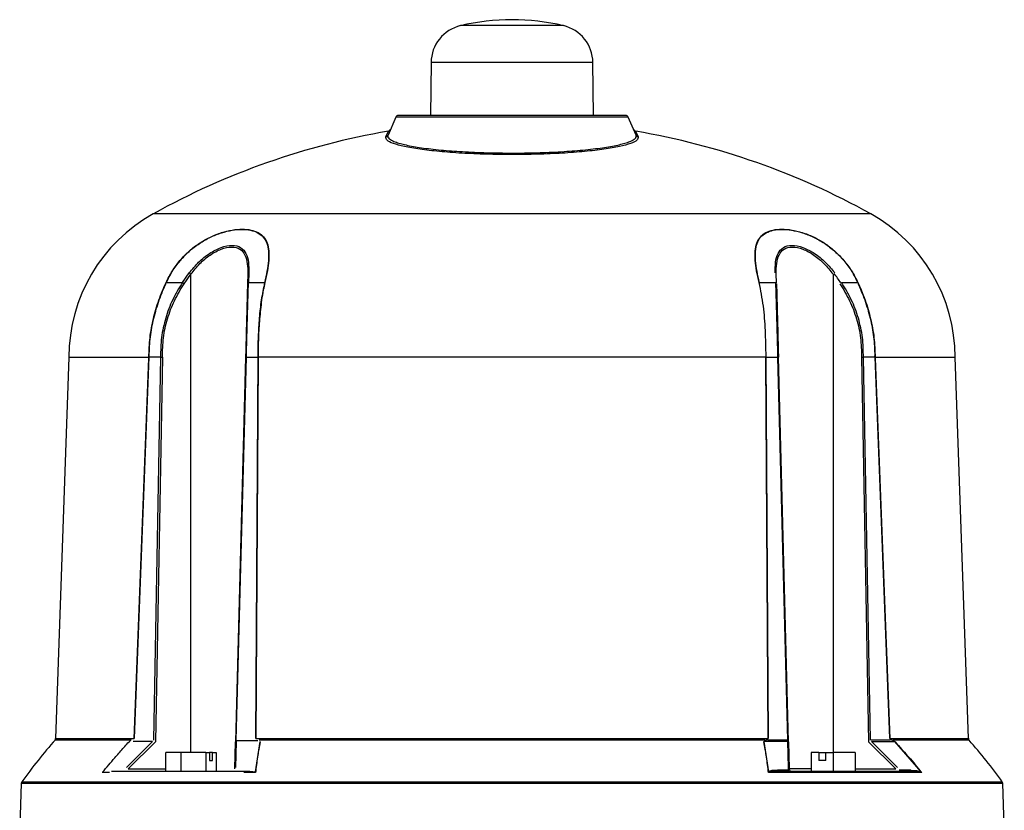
# Model space of a CAD drawing. Header units: millimetres. Extents: x 555 to 1891, y 89 to 1282.
# Tile 35 of 39: x 1326 to 1506, y 781 to 926. Entities that reach past the tile are written whole.
import ezdxf

# ---------------------------------------------------------------- set-up
doc = ezdxf.new("R2010")
doc.units = ezdxf.units.MM

msp = doc.modelspace()

# ---------------------------------------------------------------- linework, layer by layer
at = {"color": 8, "linetype": 'Continuous', "lineweight": 25}
for p, q in [((1425.75, 924.83), (1406.94, 924.83)), ((1431.14, 918.08), (1401.55, 918.08)), ((1481.92, 890.43), (1350.77, 890.43)), ((1357.66, 791.92), (1357.66, 879.38)), ((1475.04, 879.38), (1475.04, 791.92)), ((1346.72, 794.16), (1332.78, 794.16)), ((1332.91, 794.47), (1347.3, 794.47)), ((1485.39, 794.47), (1499.78, 794.47)), ((1499.91, 794.16), (1485.97, 794.16)), ((1346.17, 788.91), (1353.07, 788.91)), ((1471.07, 788.91), (1467.02, 788.91)), ((1479.06, 788.91), (1486.52, 788.91)), ((1326.62, 786.27), (1506.07, 786.27)), ((1326.71, 786.54), (1505.98, 786.54))]:
    msp.add_line(p, q, dxfattribs=at)
at = {"color": 7, "linetype": 'Continuous', "lineweight": 25}
for p, q in [((1401.55, 918.08), (1401.46, 908.42)), ((1431.23, 908.42), (1431.14, 918.08)), ((1395.09, 908.12), (1393.68, 904.78)), ((1437.6, 908.12), (1395.09, 908.12)), ((1439.02, 904.78), (1437.6, 908.12)), ((1393.3, 904.48), (1393.74, 905.52)), ((1438.95, 905.52), (1439.39, 904.48)), ((1356.09, 877.84), (1357.35, 879.61)), ((1356.41, 877.64), (1357.66, 879.38)), ((1368.04, 879.38), (1367.99, 877.64)), ((1368.23, 879.61), (1368.17, 877.84)), ((1464.7, 877.76), (1464.65, 879.53)), ((1353.15, 877.84), (1356.09, 877.84)), ((1368.17, 877.84), (1371.11, 877.84)), ((1461.58, 877.84), (1464.52, 877.84)), ((1476.6, 877.84), (1479.54, 877.84)), ((1335.34, 864.2), (1332.91, 794.47)), ((1335.34, 864.2), (1349.96, 864.2)), ((1347.36, 794.47), (1350.02, 864.19)), ((1349.95, 863.95), (1350.02, 864.45)), ((1352.1, 864.19), (1350.02, 864.19)), ((1352.1, 864.19), (1350.82, 794.16)), ((1352.45, 864.2), (1351.17, 793.85)), ((1367.64, 864.2), (1365.8, 793.85)), ((1365.95, 794.16), (1367.79, 864.19)), ((1367.79, 864.19), (1369.87, 864.19)), ((1369.87, 864.19), (1369.43, 794.47)), ((1369.87, 864.45), (1369.93, 863.95)), ((1462.76, 864.2), (1369.93, 864.2)), ((1462.76, 863.95), (1462.82, 864.45)), ((1462.82, 864.19), (1464.9, 864.19)), ((1463.26, 794.47), (1462.82, 864.19)), ((1464.9, 864.19), (1466.74, 794.16)), ((1466.89, 793.85), (1465.05, 864.2)), ((1480.24, 864.2), (1481.52, 793.85)), ((1481.87, 794.16), (1480.59, 864.19)), ((1482.68, 864.19), (1480.59, 864.19)), ((1482.67, 864.45), (1482.74, 863.95)), ((1482.68, 864.19), (1485.33, 794.47)), ((1482.73, 864.2), (1497.35, 864.2)), ((1499.78, 794.47), (1497.35, 864.2)), ((1347.3, 794.47), (1349.95, 863.95)), ((1369.93, 863.95), (1369.5, 794.47)), ((1463.19, 794.47), (1462.76, 863.95)), ((1482.74, 863.95), (1485.39, 794.47)), ((1350.61, 793.89), (1345.88, 789.18)), ((1351.17, 793.85), (1346.17, 788.91)), ((1350.61, 793.89), (1347.06, 793.89)), ((1365.67, 788.91), (1365.8, 793.85)), ((1365.88, 789.18), (1366.01, 793.89)), ((1369.88, 794.02), (1365.89, 794.02)), ((1370.23, 793.89), (1369.39, 788.39)), ((1369.5, 794.47), (1463.19, 794.47)), ((1462.55, 794.16), (1370.14, 794.16)), ((1463.3, 788.39), (1462.46, 793.89)), ((1466.68, 793.89), (1462.46, 793.89)), ((1463.18, 794.3), (1462.63, 794.1)), ((1466.6, 794.18), (1463.11, 794.18)), ((1466.74, 794.16), (1466.6, 794.18)), ((1466.75, 793.91), (1466.68, 793.89)), ((1466.68, 793.89), (1466.82, 789.18)), ((1466.89, 793.85), (1467.02, 788.91)), ((1486.52, 788.91), (1481.52, 793.85)), ((1485.5, 794.18), (1482, 794.18)), ((1486.81, 789.18), (1482.08, 793.89)), ((1482.08, 793.89), (1486.3, 793.89)), ((1485.99, 794.1), (1485.44, 794.3)), ((1486.3, 793.89), (1491.07, 788.39)), ((1355.82, 791.92), (1353.07, 791.92)), ((1353.07, 788.42), (1353.07, 791.92)), ((1355.82, 791.92), (1355.82, 788.42)), ((1360.4, 791.92), (1355.82, 791.92)), ((1360.4, 791.92), (1361.03, 791.92)), ((1360.4, 791.92), (1360.4, 788.42)), ((1361.03, 791.92), (1361.03, 790.42)), ((1361.62, 791.92), (1361.03, 791.92)), ((1361.03, 790.42), (1361.62, 790.42)), ((1361.62, 791.92), (1362.24, 791.92)), ((1361.62, 790.42), (1361.62, 791.92)), ((1362.24, 791.92), (1362.24, 788.42)), ((1471.07, 791.92), (1471.01, 791.92)), ((1472.43, 791.92), (1471.07, 791.92)), ((1471.07, 788.42), (1471.07, 791.92)), ((1472.43, 791.92), (1472.43, 790.42)), ((1472.43, 791.92), (1473.73, 791.92)), ((1473.73, 790.42), (1472.43, 790.42)), ((1473.73, 791.92), (1475.1, 791.92)), ((1473.73, 790.42), (1473.73, 791.92)), ((1475.1, 788.42), (1475.1, 791.92)), ((1479.06, 791.92), (1475.1, 791.92)), ((1479.06, 791.92), (1479.06, 788.42)), ((1355.82, 788.42), (1353.07, 788.42)), ((1466.98, 788.65), (1464.88, 788.65)), ((1489.26, 788.65), (1487.15, 788.65)), ((1342.79, 788.22), (1341.41, 788.22)), ((1369.46, 788.22), (1367.33, 788.22)), ((1491.28, 788.22), (1463.24, 788.22)), ((1326.62, 786.27), (1326.35, 778.42)), ((1506.35, 778.42), (1506.07, 786.27))]:
    msp.add_line(p, q, dxfattribs=at)
for centre, radius, start, end in [((1416.35, 884.92), 41, 76.7406, 103.2594), ((1408.55, 918.02), 7, 103.2594, 179.5), ((1424.14, 918.02), 7, 0.5, 76.7406), ((1395.55, 907.92), 0.5, 90, 157), ((1437.14, 907.92), 0.5, 23, 90), ((1416.35, 772.42), 135, 99.6398, 119.0598), ((1393.66, 906.01), 0.5, 279.6398, 337), ((1439.04, 906.01), 0.5, 203, 260.3602), ((1416.35, 772.42), 135, 60.9402, 80.3602), ((1393.22, 904.97), 0.494, 279.2559, 336.9035), ((1439.47, 904.97), 0.494, 203.0965, 260.7441), ((1365.34, 864.2), 30, 119.0598, 180), ((1467.35, 864.2), 30, 0, 60.9402), ((1347.85, 866.58), 16.12, 52.5289, 53.8983), ((1368.32, 879.34), 0.285, 108.6143, 172.109), ((1353.04, 877.3), 0.551, 79.0113, 83.7516), ((1347.63, 864.56), 15.75, 56.1246, 57.5042), ((1368.25, 877.59), 0.261, 106.6464, 170.6775), ((1371.21, 877.24), 0.613, 93.9126, 99.4125), ((1479.65, 877.3), 0.551, 96.2484, 100.9887), ((1407.85, 728.08), 100, 138.5788, 144.2252), ((1332.41, 794.49), 0.5, 330.5235, 358.4365), ((1467.24, 794.19), 0.638, 180.6715, 208.0981), ((1500.28, 794.49), 0.5, 178.7258, 210.5322), ((1424.85, 728.08), 100, 35.7748, 41.3573), ((1465.2, 788.77), 0.344, 200.4475, 265.2965), ((1466.7, 788.87), 0.323, 6.2545, 69.2808), ((1467.52, 788.92), 0.5, 201.8501, 270), ((1489.58, 788.77), 0.344, 200.4475, 265.2965), ((1327.12, 786.25), 0.5, 144.2252, 178), ((1505.57, 786.25), 0.5, 2, 35.7748)]:
    msp.add_arc(centre, radius, start, end, dxfattribs=at)
msp.add_ellipse((1427.76, 861.08), major_axis=(53.74, 1.41), ratio=0.706623, start_param=0.417633, end_param=0.46991, dxfattribs=at)
for points, knots in [([(1437.14, 908.42), (1437.07, 908.42), (1436.93, 908.42), (1435.97, 908.42), (1434.84, 908.42), (1433.41, 908.42), (1431.15, 908.42), (1427.83, 908.42), (1424.1, 908.42), (1420.23, 908.42), (1416.35, 908.42), (1412.47, 908.42), (1409.26, 908.42), (1406.76, 908.42), (1404.32, 908.42), (1401.54, 908.42), (1398.84, 908.42), (1396.92, 908.42), (1395.76, 908.42), (1395.62, 908.42), (1395.55, 908.42)], [0, 0, 0, 0, 0.058248, 0.119986, 0.152183, 0.184373, 0.250041, 0.31571, 0.380014, 0.441752, 0.5, 0.558248, 0.619986, 0.652183, 0.684373, 0.750041, 0.81571, 0.880014, 0.941752, 1, 1, 1, 1]), ([(1416.35, 901.25), (1414.78, 901.26), (1411.63, 901.29), (1407.11, 901.49), (1402.98, 901.8), (1399.41, 902.21), (1396.55, 902.71), (1394.52, 903.27), (1393.31, 903.87), (1393.31, 904.28), (1393.3, 904.48)], [0, 0, 0, 0, 0.124744, 0.249966, 0.375153, 0.499897, 0.625288, 0.750001, 0.875165, 1, 1, 1, 1]), ([(1393.68, 904.78), (1393.67, 904.77), (1393.65, 904.71), (1393.62, 904.55), (1393.72, 904.3), (1394.04, 904.01), (1394.49, 903.77), (1395.07, 903.53), (1395.87, 903.28), (1396.98, 903), (1398.27, 902.75), (1400.29, 902.42), (1402.65, 902.14), (1405.27, 901.92), (1408.01, 901.73), (1411.69, 901.58), (1416.32, 901.51), (1420.95, 901.57), (1424.63, 901.73), (1427.38, 901.92), (1430.01, 902.14), (1432.37, 902.42), (1434.39, 902.74), (1435.68, 902.99), (1436.8, 903.27), (1437.58, 903.52), (1438.13, 903.74), (1438.52, 903.94), (1438.8, 904.14), (1438.97, 904.33), (1439.04, 904.48), (1439.06, 904.61), (1439.04, 904.7), (1439.03, 904.75), (1439.02, 904.77), (1439.02, 904.77), (1439.02, 904.78)], [0, 0, 0, 0, 0.001868, 0.017591, 0.048598, 0.080408, 0.104479, 0.124922, 0.157471, 0.18725, 0.219434, 0.249926, 0.314102, 0.344897, 0.374777, 0.437712, 0.499575, 0.561517, 0.624515, 0.654473, 0.685326, 0.749626, 0.779975, 0.811978, 0.841924, 0.874642, 0.892644, 0.913457, 0.937078, 0.955407, 0.970597, 0.982633, 0.994819, 0.998283, 0.99936, 1, 1, 1, 1]), ([(1439.39, 904.48), (1439.39, 904.28), (1439.37, 903.87), (1438.16, 903.27), (1436.13, 902.71), (1433.27, 902.21), (1429.7, 901.8), (1425.58, 901.49), (1421.06, 901.29), (1417.92, 901.26), (1416.35, 901.25)], [0, 0, 0, 0, 0.125676, 0.250393, 0.375573, 0.500104, 0.625227, 0.750154, 0.874807, 1, 1, 1, 1]), ([(1353.1, 877.85), (1353.47, 878.58), (1354.18, 879.98), (1355.63, 881.92), (1357.29, 883.64), (1359.19, 885.1), (1361.21, 886.23), (1363.26, 887.04), (1365.22, 887.51), (1367.04, 887.66), (1368.64, 887.51), (1369.97, 887.05), (1370.98, 886.25), (1371.63, 885.12), (1371.93, 883.66), (1371.9, 881.94), (1371.65, 879.99), (1371.33, 878.58), (1371.17, 877.85)], [0, 0, 0, 0, 0.064505, 0.124912, 0.188843, 0.249433, 0.311897, 0.374447, 0.436909, 0.499622, 0.56197, 0.624559, 0.686739, 0.749331, 0.81019, 0.874403, 0.935129, 1, 1, 1, 1]), ([(1353.15, 877.84), (1353.5, 878.54), (1354.21, 879.94), (1355.63, 881.87), (1357.29, 883.59), (1359.18, 885.05), (1361.2, 886.2), (1363.24, 887), (1365.2, 887.47), (1367, 887.62), (1368.6, 887.47), (1369.92, 887.01), (1370.93, 886.22), (1371.58, 885.08), (1371.87, 883.62), (1371.84, 881.89), (1371.59, 879.95), (1371.27, 878.55), (1371.11, 877.84)], [0, 0, 0, 0, 0.0624659, 0.1249112, 0.1872242, 0.2494273, 0.3118916, 0.3744407, 0.4369039, 0.4996182, 0.5619684, 0.6245582, 0.6867377, 0.7493301, 0.8118326, 0.8744012, 0.9372003, 1, 1, 1, 1]), ([(1461.52, 877.85), (1461.36, 878.58), (1461.04, 879.98), (1460.79, 881.92), (1460.76, 883.64), (1461.05, 885.1), (1461.69, 886.23), (1462.7, 887.04), (1464.03, 887.51), (1465.63, 887.66), (1467.44, 887.51), (1469.4, 887.05), (1471.45, 886.25), (1473.46, 885.12), (1475.37, 883.66), (1477.04, 881.94), (1478.5, 879.99), (1479.22, 878.58), (1479.59, 877.85)], [0, 0, 0, 0, 0.064505, 0.124912, 0.188843, 0.249433, 0.311897, 0.374447, 0.436909, 0.499622, 0.56197, 0.624559, 0.686739, 0.749331, 0.81019, 0.874403, 0.935129, 1, 1, 1, 1]), ([(1461.58, 877.84), (1461.42, 878.54), (1461.11, 879.94), (1460.85, 881.87), (1460.82, 883.59), (1461.1, 885.05), (1461.74, 886.2), (1462.75, 887), (1464.07, 887.47), (1465.66, 887.62), (1467.46, 887.47), (1469.41, 887.01), (1471.45, 886.22), (1473.47, 885.08), (1475.37, 883.62), (1477.05, 881.89), (1478.48, 879.95), (1479.19, 878.55), (1479.54, 877.84)], [0, 0, 0, 0, 0.062466, 0.124911, 0.187224, 0.249427, 0.311892, 0.374441, 0.436904, 0.499618, 0.561968, 0.624558, 0.686738, 0.74933, 0.811833, 0.874401, 0.9372, 1, 1, 1, 1]), ([(1357.35, 879.61), (1357.9, 880.28), (1359, 881.61), (1361.01, 883.23), (1363.18, 884.37), (1365.25, 884.78), (1366.84, 884.36), (1367.8, 883.23), (1368.23, 881.61), (1368.23, 880.28), (1368.23, 879.61)], [0, 0, 0, 0, 0.125343, 0.250403, 0.375598, 0.500385, 0.625087, 0.750031, 0.875145, 1, 1, 1, 1]), ([(1357.66, 879.38), (1358.18, 880.04), (1359.22, 881.36), (1361.14, 882.96), (1363.2, 884.07), (1365.17, 884.48), (1366.69, 884.07), (1367.61, 882.95), (1368.03, 881.35), (1368.03, 880.04), (1368.04, 879.38)], [0, 0, 0, 0, 0.126935, 0.252545, 0.377099, 0.500373, 0.623569, 0.747887, 0.873556, 1, 1, 1, 1]), ([(1464.46, 879.61), (1464.46, 880.28), (1464.46, 881.61), (1464.89, 883.23), (1465.85, 884.37), (1467.45, 884.78), (1469.52, 884.36), (1471.69, 883.23), (1473.7, 881.61), (1474.8, 880.28), (1475.34, 879.61)], [0, 0, 0, 0, 0.1253425, 0.250403, 0.3755982, 0.5003849, 0.6250866, 0.7500313, 0.8751453, 1, 1, 1, 1]), ([(1464.65, 879.38), (1464.66, 880.04), (1464.66, 881.36), (1465.08, 882.96), (1466, 884.07), (1467.53, 884.48), (1469.5, 884.07), (1471.56, 882.95), (1473.47, 881.35), (1474.51, 880.04), (1475.04, 879.38)], [0, 0, 0, 0, 0.1269349, 0.2525446, 0.3770992, 0.5003731, 0.6235689, 0.747887, 0.8735562, 1, 1, 1, 1]), ([(1349.96, 864.2), (1350, 865.39), (1350.08, 867.75), (1350.63, 870.67), (1351.23, 872.94), (1351.79, 874.66), (1352.41, 876.3), (1352.89, 877.36), (1353.1, 877.85)], [0, 0, 0, 0, 0.250066, 0.499971, 0.624934, 0.749989, 0.883692, 1, 1, 1, 1]), ([(1350.02, 864.45), (1350.07, 865.61), (1350.16, 867.93), (1350.82, 871.36), (1351.8, 874.69), (1352.7, 876.79), (1353.15, 877.84)], [0, 0, 0, 0, 0.249788, 0.499753, 0.74978, 1, 1, 1, 1]), ([(1356.09, 877.84), (1355.46, 876.81), (1354.21, 874.75), (1352.96, 871.35), (1352.16, 867.81), (1352.12, 865.4), (1352.1, 864.19)], [0, 0, 0, 0, 0.249998, 0.499997, 0.750031, 1, 1, 1, 1]), ([(1352.45, 864.2), (1352.47, 865.39), (1352.51, 867.76), (1353.3, 871.24), (1354.54, 874.59), (1355.78, 876.62), (1356.41, 877.64)], [0, 0, 0, 0, 0.250168, 0.500087, 0.748443, 1, 1, 1, 1]), ([(1367.99, 877.64), (1367.96, 876.62), (1367.91, 874.59), (1367.82, 871.24), (1367.73, 867.76), (1367.67, 865.39), (1367.64, 864.2)], [0, 0, 0, 0, 0.251577, 0.499913, 0.749832, 1, 1, 1, 1]), ([(1367.79, 864.19), (1367.82, 865.4), (1367.88, 867.81), (1367.98, 871.35), (1368.08, 874.75), (1368.14, 876.81), (1368.17, 877.84)], [0, 0, 0, 0, 0.249969, 0.500003, 0.750002, 1, 1, 1, 1]), ([(1371.11, 877.84), (1370.9, 876.79), (1370.46, 874.69), (1370.12, 871.36), (1369.91, 867.93), (1369.88, 865.61), (1369.87, 864.45)], [0, 0, 0, 0, 0.2502203, 0.5002468, 0.7502118, 1, 1, 1, 1]), ([(1371.17, 877.85), (1371.07, 877.4), (1370.84, 876.34), (1370.57, 874.7), (1370.36, 872.94), (1370.14, 870.67), (1369.97, 867.75), (1369.94, 865.39), (1369.93, 864.2)], [0, 0, 0, 0, 0.106456, 0.250009, 0.375064, 0.500028, 0.749933, 1, 1, 1, 1]), ([(1462.79, 864.34), (1462.77, 865.93), (1462.72, 869.04), (1462.37, 873.61), (1461.82, 876.43), (1461.55, 877.85)], [0, 0, 0, 0, 0.339278, 0.665659, 1, 1, 1, 1]), ([(1464.52, 877.84), (1464.55, 876.81), (1464.61, 874.75), (1464.71, 871.35), (1464.81, 867.81), (1464.87, 865.4), (1464.9, 864.19)], [0, 0, 0, 0, 0.249998, 0.499997, 0.750031, 1, 1, 1, 1]), ([(1464.7, 877.64), (1464.73, 876.62), (1464.78, 874.59), (1464.87, 871.24), (1464.96, 867.76), (1465.02, 865.39), (1465.05, 864.2)], [0, 0, 0, 0, 0.2515566, 0.4999126, 0.7498318, 1, 1, 1, 1]), ([(1476.28, 877.64), (1476.91, 876.62), (1478.15, 874.59), (1479.39, 871.24), (1480.18, 867.76), (1480.22, 865.39), (1480.24, 864.2)], [0, 0, 0, 0, 0.251577, 0.499913, 0.749832, 1, 1, 1, 1]), ([(1480.59, 864.19), (1480.57, 865.4), (1480.53, 867.81), (1479.74, 871.35), (1478.48, 874.75), (1477.23, 876.81), (1476.6, 877.84)], [0, 0, 0, 0, 0.249969, 0.500003, 0.750002, 1, 1, 1, 1]), ([(1479.54, 877.84), (1479.99, 876.79), (1480.89, 874.69), (1481.87, 871.36), (1482.53, 867.93), (1482.62, 865.61), (1482.67, 864.45)], [0, 0, 0, 0, 0.25022, 0.500247, 0.750212, 1, 1, 1, 1]), ([(1479.59, 877.85), (1479.79, 877.4), (1480.26, 876.34), (1480.89, 874.7), (1481.46, 872.94), (1482.06, 870.67), (1482.61, 867.75), (1482.69, 865.39), (1482.73, 864.2)], [0, 0, 0, 0, 0.106456, 0.250009, 0.375064, 0.500028, 0.749933, 1, 1, 1, 1]), ([(1350.02, 864.19), (1350.01, 864.19), (1350.01, 864.19), (1350.01, 864.19), (1349.99, 864.17), (1349.97, 864.09), (1349.96, 864.01), (1349.95, 863.95)], [0, 0, 0, 0, 0.020873, 0.044189, 0.104009, 0.294911, 1, 1, 1, 1]), ([(1349.96, 864.2), (1349.96, 864.2), (1349.96, 864.21), (1349.97, 864.21), (1349.98, 864.23), (1350, 864.31), (1350.01, 864.39), (1350.02, 864.45)], [0, 0, 0, 0, 0.022885, 0.047591, 0.10864, 0.298924, 1, 1, 1, 1]), ([(1352.1, 864.19), (1352.12, 864.19), (1352.17, 864.19), (1352.26, 864.2), (1352.35, 864.2), (1352.42, 864.2), (1352.45, 864.2)], [0, 0, 0, 0, 0.247582, 0.500005, 0.752426, 1, 1, 1, 1]), ([(1367.79, 864.19), (1367.76, 864.19), (1367.72, 864.2), (1367.68, 864.2), (1367.65, 864.2), (1367.64, 864.2), (1367.64, 864.2)], [0, 0, 0, 0, 0.247578, 0.5, 0.752422, 1, 1, 1, 1]), ([(1369.87, 864.45), (1369.87, 864.39), (1369.88, 864.31), (1369.91, 864.23), (1369.92, 864.21), (1369.93, 864.21), (1369.93, 864.2), (1369.93, 864.2)], [0, 0, 0, 0, 0.701076, 0.89136, 0.952409, 0.977115, 1, 1, 1, 1]), ([(1369.93, 863.95), (1369.92, 864.01), (1369.91, 864.09), (1369.89, 864.17), (1369.88, 864.19), (1369.87, 864.19), (1369.87, 864.19), (1369.87, 864.19)], [0, 0, 0, 0, 0.705089, 0.895991, 0.955811, 0.979127, 1, 1, 1, 1]), ([(1462.76, 864.2), (1462.76, 864.2), (1462.76, 864.21), (1462.77, 864.21), (1462.78, 864.23), (1462.81, 864.31), (1462.82, 864.39), (1462.82, 864.45)], [0, 0, 0, 0, 0.022896, 0.047612, 0.10867, 0.298954, 1, 1, 1, 1]), ([(1462.76, 863.95), (1462.77, 864.01), (1462.78, 864.09), (1462.8, 864.17), (1462.81, 864.19), (1462.82, 864.19), (1462.82, 864.19), (1462.82, 864.19)], [0, 0, 0, 0, 0.705089, 0.895991, 0.955811, 0.979127, 1, 1, 1, 1]), ([(1464.9, 864.19), (1464.93, 864.19), (1464.97, 864.19), (1465.02, 864.2), (1465.05, 864.2), (1465.05, 864.2), (1465.05, 864.2)], [0, 0, 0, 0, 0.247582, 0.500005, 0.752426, 1, 1, 1, 1]), ([(1480.24, 864.2), (1480.27, 864.2), (1480.34, 864.2), (1480.43, 864.2), (1480.52, 864.19), (1480.57, 864.19), (1480.59, 864.19)], [0, 0, 0, 0, 0.247574, 0.499995, 0.752418, 1, 1, 1, 1]), ([(1482.73, 864.2), (1482.73, 864.2), (1482.73, 864.21), (1482.72, 864.21), (1482.71, 864.23), (1482.69, 864.31), (1482.68, 864.39), (1482.67, 864.45)], [0, 0, 0, 0, 0.022896, 0.047612, 0.10867, 0.298954, 1, 1, 1, 1]), ([(1482.74, 863.95), (1482.73, 864.01), (1482.72, 864.09), (1482.7, 864.17), (1482.69, 864.19), (1482.68, 864.19), (1482.68, 864.19), (1482.68, 864.19)], [0, 0, 0, 0, 0.705089, 0.895991, 0.955811, 0.979127, 1, 1, 1, 1]), ([(1341.51, 788.31), (1342.24, 789.19), (1343.46, 790.64), (1345.19, 792.62), (1346.21, 793.72), (1346.71, 794.26)], [0, 0, 0, 0, 0.433926, 0.716894, 1, 1, 1, 1]), ([(1370.29, 793.85), (1370.21, 793.39), (1370.07, 792.59), (1369.92, 791.69), (1369.84, 791.23), (1369.83, 791.11), (1369.82, 791.08), (1369.82, 791.08), (1369.82, 791.08), (1369.82, 791.07), (1369.68, 790.14), (1369.57, 789.18), (1369.46, 788.22)], [0, 0, 0, 0, 0.2500142, 0.4369678, 0.4839929, 0.4958841, 0.4989238, 0.4997171, 0.4999322, 0.4999943, 0.5000262, 1, 1, 1, 1]), ([(1463.24, 788.22), (1463.12, 789.18), (1463.01, 790.14), (1462.87, 791.07), (1462.87, 791.08), (1462.87, 791.08), (1462.86, 791.11), (1462.85, 791.23), (1462.78, 791.69), (1462.63, 792.59), (1462.48, 793.39), (1462.4, 793.85)], [0, 0, 0, 0, 0.499981, 0.500013, 0.500291, 0.501085, 0.504126, 0.51602, 0.563047, 0.749989, 1, 1, 1, 1]), ([(1462.43, 793.88), (1462.43, 793.89), (1462.42, 793.91), (1462.44, 793.96), (1462.51, 794.02), (1462.59, 794.06), (1462.63, 794.08)], [0, 0, 0, 0, 0.074621, 0.186503, 0.509108, 1, 1, 1, 1]), ([(1485.99, 794.08), (1486.03, 794.07), (1486.1, 794.04), (1486.19, 793.99), (1486.26, 793.95), (1486.31, 793.91), (1486.33, 793.89), (1486.34, 793.88)], [0, 0, 0, 0, 0.348058, 0.584463, 0.826186, 0.918268, 1, 1, 1, 1]), ([(1486.39, 793.85), (1486.81, 793.39), (1487.54, 792.59), (1488.33, 791.69), (1488.73, 791.23), (1488.84, 791.11), (1488.86, 791.08), (1488.87, 791.08), (1488.87, 791.08), (1488.87, 791.07), (1489.68, 790.14), (1490.48, 789.18), (1491.28, 788.22)], [0, 0, 0, 0, 0.250014, 0.436968, 0.483993, 0.495884, 0.498924, 0.499717, 0.499932, 0.499994, 0.500026, 1, 1, 1, 1]), ([(1369.28, 788.3), (1369.08, 788.33), (1368.52, 788.43), (1367.91, 788.43), (1367.52, 788.42)], [0, 0, 0, 0, 0.3545374, 1, 1, 1, 1]), ([(1367.52, 788.42), (1367.91, 788.43), (1368.52, 788.43), (1369.08, 788.33), (1369.28, 788.3)], [0, 0, 0, 0, 0.645463, 1, 1, 1, 1]), ([(1464.88, 788.65), (1464.59, 788.64), (1464.17, 788.63), (1463.62, 788.56), (1463.41, 788.45), (1463.3, 788.39)], [0, 0, 0, 0, 0.499748, 0.7497972, 1, 1, 1, 1]), ([(1465.17, 788.42), (1464.78, 788.43), (1464.17, 788.43), (1463.61, 788.33), (1463.41, 788.3)], [0, 0, 0, 0, 0.645463, 1, 1, 1, 1]), ([(1489.55, 788.42), (1487.88, 788.42), (1484.54, 788.42), (1478.65, 788.42), (1472.25, 788.42), (1467.53, 788.42), (1465.17, 788.42)], [0, 0, 0, 0, 0.249392, 0.5, 0.750608, 1, 1, 1, 1]), ([(1466.82, 789.18), (1466.82, 789.09), (1466.84, 788.97), (1466.9, 788.78), (1466.96, 788.69), (1466.98, 788.65)], [0, 0, 0, 0, 0.499909, 0.749716, 1, 1, 1, 1]), ([(1467.11, 788.65), (1467.09, 788.67), (1467.07, 788.71), (1467.03, 788.81), (1467.03, 788.87), (1467.02, 788.91)], [0, 0, 0, 0, 0.18304, 0.40666, 1, 1, 1, 1]), ([(1489.26, 788.65), (1489.55, 788.64), (1489.98, 788.63), (1490.59, 788.56), (1490.91, 788.45), (1491.07, 788.39)], [0, 0, 0, 0, 0.499537, 0.74934, 1, 1, 1, 1]), ([(1491.09, 788.3), (1490.9, 788.33), (1490.36, 788.43), (1489.87, 788.43), (1489.55, 788.42)], [0, 0, 0, 0, 0.354537, 1, 1, 1, 1])]:
    msp.add_open_spline(points, degree=3, knots=knots, dxfattribs=at)
msp.add_open_spline([(1367.52, 788.42), (1362.85, 788.42), (1353.52, 788.42), (1346.6, 788.42), (1343.14, 788.42)], degree=3, dxfattribs=at)

doc.saveas('drawing.dxf')
